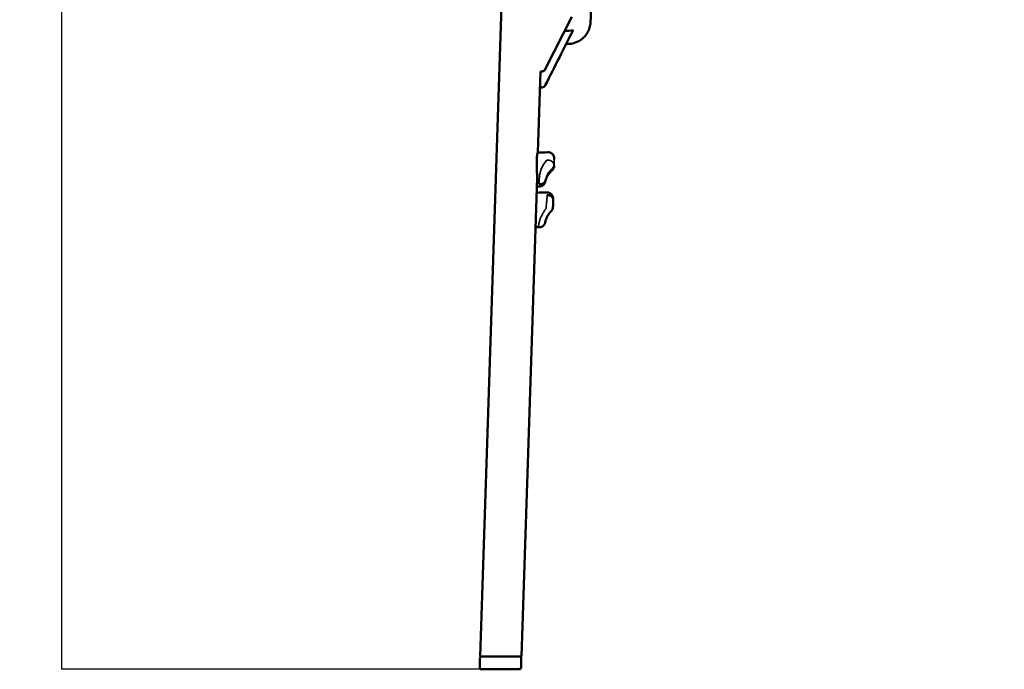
# Model space of a CAD drawing. Header units: millimetres. Extents: x -333 to 1439, y -332 to 1484.
# Tile 5 of 10: x -333 to 144, y 594 to 909. Entities that reach past the tile are written whole.
import ezdxf

# ---------------------------------------------------------------- set-up
doc = ezdxf.new("R2010")
doc.units = ezdxf.units.MM
doc.layers.add('QUOTE', color=252, linetype='Continuous')
doc.layers.add('Visibile (ISO)', color=7, linetype='Continuous', lineweight=50)
doc.layers.add('Visibile sottile (ISO)', color=7, linetype='Continuous', lineweight=35)
doc.dimstyles.get("Standard").update_dxf_attribs({"dimtxt": 15, "dimasz": 0.18, "dimexe": 0.18, "dimexo": 0.0625, "dimgap": 3, "dimtad": 1, "dimdec": 0, "dimzin": 0, "dimdsep": 46, "dimtxsty": 'Standard', "dimblk": 'ARCHTICK', "dimcen": 0.09, "dimadec": 0, "dimazin": 0, "dimtfac": 1, "dimtdec": 0, "dimtofl": 0, "dimtmove": 0, "dimatfit": 3, "dimfxl": 0, "dimtolj": 1, "dimtzin": 0, "dimarcsym": 0})

# ---------------------------------------------------------------- blocks, each defined once
blk = doc.blocks.new('_ArchTick')
at = {"color": 0, "linetype": 'ByBlock', "const_width": 0.15}
blk.add_lwpolyline([(-0.5, -0.5), (0.5, 0.5)], dxfattribs=at)
blk = doc.blocks.new('*D7')
at = {"layer": 'Defpoints', "color": 0}
for p in [(144.14, 1321.86), (-312.64, 594.44), (-109.8, 594.44)]:
    blk.add_point(p, dxfattribs=at)
at = {"layer": 'QUOTE', "color": 0, "lineweight": -2}
for p, q in [((144.08, 1321.86), (-312.82, 1321.86)), ((-312.64, 1321.86), (-312.64, 594.44)), ((-109.86, 594.44), (-312.82, 594.44))]:
    blk.add_line(p, q, dxfattribs=at)
at = {"layer": 'QUOTE', "color": 0, "lineweight": -2, "xscale": 0.18, "yscale": 0.18, "zscale": 0.18}
for p, rotation in [((-312.64, 1321.86), 90), ((-312.64, 594.44), 270)]:
    blk.add_blockref('_ArchTick', p, dxfattribs=dict(at, rotation=rotation))
at = {"layer": 'QUOTE', "color": 0, "insert": (-323.14, 958.15), "char_height": 15, "attachment_point": 5, "rotation": 90}
blk.add_mtext('\\A1;727', dxfattribs=at)

msp = doc.modelspace()

# ---------------------------------------------------------------- linework, layer by layer
at = {"layer": 'Visibile (ISO)'}
for p, q in [((-109.9, 600.63), (-98.86, 935.13)), ((-78.29, 885.11), (-65.5, 910.45)), ((-81.82, 844.7), (-80.53, 884.01)), ((-89.88, 600.63), (-82.23, 832.44)), ((-74.5, 818.84), (-74.44, 821.71)), ((-109.93, 599.66), (-110.07, 595.51)), ((-109.9, 600.63), (-100.33, 600.63)), ((-100.33, 600.63), (-89.88, 600.63)), ((-89.91, 599.59), (-90.05, 595.38)), ((-100.46, 594.44), (-109.8, 594.44)), ((-90.32, 594.44), (-100.46, 594.44))]:
    msp.add_line(p, q, dxfattribs=at)
msp.add_arc((-77.57, 818.43), 3, 315.7182, 344.0734, dxfattribs=at)
for centre, major_axis, ratio, start_param, end_param in [((-67.38, 909.11), (11, 0), 0.992546, 6.28318, 6.283185), ((-80.9, 894.62), (-25, 0), 0.735644, 1.575428, 1.605961), ((-80.94, 831.88), (2.52, -1.28), 0.804759, 5.754098, 6.477138), ((-81.77, 831.43), (3.19, -0.82), 0.590541, 5.017793, 5.740833), ((-80.68, 831.65), (2.81, 0.49), 0.791575, 4.364087, 4.754484)]:
    msp.add_ellipse(centre, major_axis=major_axis, ratio=ratio, start_param=start_param, end_param=end_param, dxfattribs=at)
for points, degree, knots in [([(-56.04, 916.83), (-56.1, 914.9), (-56.15, 913.27), (-56.24, 910.62), (-56.27, 909.6), (-56.32, 908.5), (-56.33, 908.22), (-56.36, 907.76), (-56.37, 907.62), (-56.41, 907.22), (-56.42, 907.12), (-56.46, 906.85), (-56.48, 906.68), (-56.55, 906.31), (-56.58, 906.13), (-56.71, 905.54), (-56.84, 905.1), (-57.13, 904.29), (-57.28, 903.92), (-57.46, 903.56)], 3, [7.102556, 7.102556, 7.102556, 7.102556, 8.497867, 8.497867, 9.927531, 9.927531, 10.62596, 10.62596, 10.971673, 10.971673, 11.06914, 11.06914, 11.167046, 11.167046, 11.237799, 11.237799, 11.380646, 11.380646, 11.50306, 11.50306, 11.50306, 11.50306]), ([(-78.29, 877.34), (-76.01, 881.85), (-73.73, 886.36), (-69.25, 895.24), (-67.04, 899.61), (-64.83, 903.98)], 3, [0.000002, 0.000002, 0.000002, 0.000002, 1.961398, 1.961398, 3.863453, 3.863453, 3.863453, 3.863453]), ([(-64.83, 903.98), (-68.16, 903.64), (-68.44, 903.64), (-68.79, 903.65), (-68.86, 903.66), (-68.92, 903.66)], 3, [0.3436986, 0.3436986, 0.3436986, 0.3436986, 0.4296565, 0.4296565, 0.4490604, 0.4490604, 0.4490604, 0.4490604]), ([(-57.46, 903.56), (-57.9, 902.65), (-58.48, 901.78), (-59.9, 900.2), (-60.76, 899.49), (-62.71, 898.32), (-63.82, 897.88), (-66.01, 897.39), (-67.1, 897.31), (-68.16, 897.39)], 3, [0, 0, 0, 0, 0.306616, 0.306616, 0.637294, 0.637294, 0.987618, 0.987618, 1.30825, 1.30825, 1.30825, 1.30825]), ([(-80.02, 884.02), (-80.17, 884.01), (-80.31, 884.01), (-80.49, 884.01), (-80.53, 884.01), (-80.56, 884.01)], 3, [0.00000168, 0.00000168, 0.00000168, 0.00000168, 0.04391938, 0.04391938, 0.05392015, 0.05392015, 0.05392015, 0.05392015]), ([(-78.29, 885.11), (-78.36, 884.97), (-78.45, 884.84), (-78.68, 884.57), (-78.83, 884.44), (-79.15, 884.23), (-79.32, 884.15), (-79.67, 884.05), (-79.84, 884.02), (-80.02, 884.02)], 3, [-0.2423134, -0.2423134, -0.2423134, -0.2423134, -0.1820752, -0.1820752, -0.1127044, -0.1127044, -0.0532625, -0.0532625, -0.0000017, -0.0000017, -0.0000017, -0.0000017]), ([(-78.29, 877.34), (-78.36, 877.2), (-78.45, 877.07), (-78.68, 876.8), (-78.83, 876.66), (-79.15, 876.46), (-79.32, 876.38), (-79.67, 876.28), (-79.84, 876.25), (-80.02, 876.24)], 3, [-0.2423135, -0.2423135, -0.2423135, -0.2423135, -0.1820752, -0.1820752, -0.1127045, -0.1127045, -0.0532625, -0.0532625, -0.0000017, -0.0000017, -0.0000017, -0.0000017]), ([(-82.16, 829.4), (-82.16, 829.6), (-82.16, 829.82), (-82.17, 830.3), (-82.17, 830.56), (-82.19, 831.38), (-82.21, 831.98), (-82.27, 833.61), (-82.32, 834.76), (-82.41, 837.57), (-82.44, 839.19), (-82.38, 842.02), (-82.29, 843.15), (-82.12, 844.38), (-82.04, 844.67), (-81.97, 844.7), (-81.97, 844.7), (-81.97, 844.7)], 3, [-2.21926, -2.21926, -2.21926, -2.21926, -2.132326, -2.132326, -2.04362, -2.04362, -1.859885, -1.859885, -1.539831, -1.539831, -1.099047, -1.099047, -0.661497, -0.661497, -0.348484, -0.348484, -0.333146, -0.333146, -0.333146, -0.333146]), ([(-77.05, 844.88), (-76.73, 844.9), (-76.4, 844.86), (-75.78, 844.67), (-75.48, 844.53), (-74.96, 844.17), (-74.72, 843.94), (-74.34, 843.44), (-74.19, 843.15), (-74.04, 842.73), (-74.01, 842.6), (-73.97, 842.39), (-73.95, 842.32), (-73.93, 842.14), (-73.92, 842.05), (-73.91, 841.86), (-73.91, 841.76), (-73.91, 841.55), (-73.91, 841.45), (-73.91, 841.33)], 3, [0, 0, 0, 0, 0.0974964, 0.0974964, 0.1932911, 0.1932911, 0.2891462, 0.2891462, 0.3845582, 0.3845582, 0.4267637, 0.4267637, 0.4541248, 0.4541248, 0.493679, 0.493679, 0.5472474, 0.5472474, 0.5943277, 0.5943277, 0.5943277, 0.5943277]), ([(-77.41, 832.88), (-77.89, 832.03), (-78.14, 831.19), (-78.29, 830.66), (-78.3, 830.61), (-78.33, 830.52), (-78.34, 830.48), (-78.37, 830.4), (-78.38, 830.36), (-78.41, 830.28), (-78.42, 830.24), (-78.46, 830.14), (-78.49, 830.07), (-78.56, 829.91), (-78.6, 829.84), (-78.72, 829.62), (-78.81, 829.49), (-79.05, 829.19), (-79.22, 829.03), (-79.39, 828.89)], 3, [0, 0, 0, 0, 0.5203781, 0.5203781, 0.5708819, 0.5708819, 0.6088072, 0.6088072, 0.6327501, 0.6327501, 0.649384, 0.649384, 0.6754746, 0.6754746, 0.7030515, 0.7030515, 0.7514397, 0.7514397, 0.8189948, 0.8189948, 0.8189948, 0.8189948]), ([(-79.39, 828.89), (-79.65, 828.69), (-79.94, 828.53), (-80.54, 828.31), (-80.86, 828.25), (-81.27, 828.24), (-81.37, 828.25), (-81.46, 828.25)], 3, [0, 0, 0, 0, 0.0967527, 0.0967527, 0.1921729, 0.1921729, 0.2205381, 0.2205381, 0.2205381, 0.2205381]), ([(-77.56, 825.42), (-77.24, 825.43), (-76.91, 825.39), (-76.29, 825.21), (-76, 825.06), (-75.47, 824.7), (-75.24, 824.47), (-74.86, 823.96), (-74.71, 823.67), (-74.57, 823.25), (-74.53, 823.12), (-74.49, 822.91), (-74.48, 822.84), (-74.46, 822.66), (-74.45, 822.56), (-74.44, 822.38), (-74.44, 822.29), (-74.44, 822.11), (-74.44, 822.02), (-74.44, 821.92)], 3, [0, 0, 0, 0, 0.0974373, 0.0974373, 0.1931739, 0.1931739, 0.2889691, 0.2889691, 0.3844475, 0.3844475, 0.4263393, 0.4263393, 0.4535299, 0.4535299, 0.4939624, 0.4939624, 0.5424041, 0.5424041, 0.5829689, 0.5829689, 0.5829689, 0.5829689]), ([(-74.44, 821.92), (-74.43, 822.51), (-74.73, 823.07), (-75.28, 823.49), (-75.84, 823.92), (-76.59, 824.17), (-77.39, 824.18)], 3, [0.018336, 0.018336, 0.018336, 0.018336, 2.490862, 2.490862, 2.490862, 4.981721, 4.981721, 4.981721, 4.981721]), ([(-77.39, 824.18), (-76.7, 824.17), (-75.89, 823.95), (-75.32, 823.52), (-74.75, 823.1), (-74.45, 822.5), (-74.44, 821.99), (-74.44, 821.97), (-74.44, 821.94), (-74.44, 821.92)], 3, [0, 0, 0, 0, 2.432804, 2.432804, 2.432804, 4.841276, 4.841276, 4.841276, 4.949817, 4.949817, 4.949817, 4.949817]), ([(-74.44, 821.91), (-74.44, 821.89), (-74.44, 821.84), (-74.44, 821.77), (-74.44, 821.73), (-74.44, 821.71)], 3, [-0.0001618, -0.0001618, -0.0001618, -0.0001618, 0.0808873, 0.1956602, 0.2485884, 0.2485884, 0.2485884, 0.2485884]), ([(-75.43, 816.34), (-75.86, 815.89), (-76.24, 815.43), (-76.86, 814.57), (-77.11, 814.17), (-77.31, 813.79)], 3, [0, 0, 0, 0, 0.1978702, 0.1978702, 0.3826752, 0.3826752, 0.3826752, 0.3826752]), ([(-77.32, 813.78), (-77.64, 813.19), (-77.87, 812.6), (-78.1, 811.88), (-78.16, 811.65), (-78.24, 811.31), (-78.26, 811.2), (-78.28, 811.05), (-78.29, 811.02), (-78.3, 810.96), (-78.31, 810.92), (-78.33, 810.84), (-78.33, 810.81), (-78.35, 810.73), (-78.37, 810.69), (-78.41, 810.55), (-78.44, 810.46), (-78.53, 810.25), (-78.58, 810.14), (-78.77, 809.81), (-78.93, 809.6), (-79.17, 809.35), (-79.24, 809.28), (-79.31, 809.22)], 3, [0, 0, 0, 0, 0.3055459, 0.3055459, 0.4830233, 0.4830233, 0.6350925, 0.6350925, 0.6692473, 0.6692473, 0.6944933, 0.6944933, 0.7098095, 0.7098095, 0.7251306, 0.7251306, 0.755802, 0.755802, 0.7933525, 0.7933525, 0.870247, 0.870247, 0.8984237, 0.8984237, 0.8984237, 0.8984237]), ([(-82.98, 809.69), (-82.97, 809.52), (-82.95, 809.36), (-82.94, 809.22), (-82.9, 808.92), (-82.86, 808.72), (-82.84, 808.65), (-82.82, 808.6), (-82.8, 808.6)], 5, [-8.020232, -8.020232, -8.020232, -8.020232, -8.020232, -8.020232, -6.255165, -6.255165, -6.255165, -3.833579, -3.833579, -3.833579, -3.833579, -3.833579, -3.833579]), ([(-79.31, 809.22), (-79.56, 809.01), (-79.84, 808.84), (-80.44, 808.6), (-80.76, 808.53), (-81.2, 808.51), (-81.33, 808.51), (-81.45, 808.52)], 3, [0, 0, 0, 0, 0.0971932, 0.0971932, 0.1927185, 0.1927185, 0.2302729, 0.2302729, 0.2302729, 0.2302729]), ([(-109.93, 599.66), (-109.93, 599.77), (-109.9, 599.88), (-109.83, 600.08), (-109.78, 600.17), (-109.64, 600.34), (-109.56, 600.41), (-109.38, 600.53), (-109.28, 600.57), (-109.14, 600.61), (-109.1, 600.61), (-109.02, 600.62), (-108.97, 600.63), (-108.93, 600.63)], 3, [0, 0, 0, 0, 0.0323625, 0.0323625, 0.0642082, 0.0642082, 0.0960725, 0.0960725, 0.1279362, 0.1279362, 0.1404733, 0.1404733, 0.153213, 0.153213, 0.153213, 0.153213]), ([(-90.91, 600.63), (-90.87, 600.63), (-90.82, 600.62), (-90.67, 600.6), (-90.57, 600.57), (-90.38, 600.48), (-90.29, 600.42), (-90.14, 600.27), (-90.07, 600.18), (-89.98, 600), (-89.94, 599.89), (-89.91, 599.73), (-89.91, 599.66), (-89.91, 599.6)], 3, [0, 0, 0, 0, 0.0135806, 0.0135806, 0.0452293, 0.0452293, 0.0768781, 0.0768781, 0.1085269, 0.1085269, 0.1401757, 0.1401757, 0.1597424, 0.1597424, 0.1597424, 0.1597424]), ([(-109.8, 594.44), (-109.91, 594.63), (-109.99, 594.84), (-110.06, 595.2), (-110.07, 595.36), (-110.07, 595.51)], 3, [0, 0, 0, 0, 0.0648793, 0.0648793, 0.1109271, 0.1109271, 0.1109271, 0.1109271]), ([(-90.05, 595.38), (-90.06, 595.16), (-90.1, 594.95), (-90.22, 594.64), (-90.26, 594.54), (-90.32, 594.44)], 3, [0, 0, 0, 0, 0.0647913, 0.0647913, 0.09779884, 0.09779884, 0.09779884, 0.09779884])]:
    msp.add_open_spline(points, degree=degree, knots=knots, dxfattribs=at)
for points in [[(-56.37, 909.11), (-56.37, 908.93), (-56.37, 908.8), (-56.37, 908.8)], [(-81.97, 844.7), (-80.33, 844.76), (-78.69, 844.82), (-77.05, 844.88)], [(-73.97, 838.45), (-73.98, 838.04), (-74.04, 837.67), (-74.13, 837.34)], [(-82.47, 825.26), (-80.83, 825.31), (-79.2, 825.36), (-77.56, 825.42)], [(-81.46, 828.25), (-81.73, 828.27), (-82, 828.29), (-82.39, 828.32)], [(-81.46, 828.25), (-81.46, 828.25), (-81.46, 828.25), (-81.46, 828.25)], [(-77.56, 825.42), (-77.56, 825.42), (-77.56, 825.42), (-77.56, 825.42)], [(-74.5, 818.84), (-74.51, 818.41), (-74.58, 817.99), (-74.69, 817.61)], [(-81.45, 808.52), (-81.9, 808.55), (-82.35, 808.57), (-82.8, 808.6)]]:
    msp.add_open_spline(points, degree=3, dxfattribs=at)
at = {"layer": 'Visibile sottile (ISO)'}
for p, q in [((-73.97, 838.51), (-73.91, 841.32)), ((-74, 838.78), (-74, 838.78)), ((-81.25, 830.2), (-81.25, 830.2))]:
    msp.add_line(p, q, dxfattribs=at)
for centre, major_axis, ratio, start_param, end_param in [((-77.13, 838.98), (3, -0.06), 0.697547, 0.08886, 1.730068), ((-77.13, 838.98), (-1.99, -2.24), 0.996102, 1.495885, 2.336596), ((-77.03, 838.12), (2.9, -0.79), 0.985645, 5.72942, 6.283171)]:
    msp.add_ellipse(centre, major_axis=major_axis, ratio=ratio, start_param=start_param, end_param=end_param, dxfattribs=at)
for points, knots in [([(-80.38, 836.36), (-80.29, 836.62), (-80.19, 836.87), (-80.09, 837.11), (-80.07, 837.16), (-80.05, 837.2), (-80.04, 837.25), (-79.9, 837.56), (-79.76, 837.85), (-79.61, 838.14), (-79.46, 838.44), (-79.29, 838.72), (-79.12, 839), (-78.95, 839.29), (-78.76, 839.56), (-78.57, 839.83), (-78.34, 840.15), (-78.09, 840.45), (-77.84, 840.74), (-77.77, 840.83), (-77.69, 840.91), (-77.62, 841), (-77.6, 841.02), (-77.58, 841.04), (-77.56, 841.06)], [0.189255, 0.189255, 0.189255, 0.189255, 0.889468, 0.889468, 0.889468, 1.018663, 1.018663, 1.018663, 1.91634, 1.91634, 1.91634, 2.849097, 2.849097, 2.849097, 3.817032, 3.817032, 3.817032, 4.969103, 4.969103, 4.969103, 5.306309, 5.306309, 5.306309, 5.388598, 5.388598, 5.388598, 5.388598]), ([(-81.27, 829.39), (-81.26, 829.56), (-81.26, 829.86), (-81.25, 830.24), (-81.25, 830.54), (-81.25, 830.96), (-81.24, 831.35), (-81.22, 831.73), (-81.21, 832.1), (-81.17, 832.55), (-81.13, 833.05), (-81.06, 833.55), (-80.98, 834.05), (-80.89, 834.55), (-80.78, 835.04), (-80.65, 835.53), (-80.51, 835.97), (-80.42, 836.24), (-80.38, 836.36)], [-0.076879, -0.076879, -0.076879, -0.076879, 0.055797, 0.134131, 0.219534, 0.320513, 0.553113, 0.685304, 0.830897, 1.09481, 1.392966, 1.719099, 2.05958, 2.419979, 2.810678, 3.218444, 3.604337, 3.934123, 3.934123, 3.934123, 3.934123]), ([(-77.33, 833.92), (-77.24, 834.1), (-77.14, 834.28), (-77.04, 834.45), (-76.93, 834.64), (-76.81, 834.83), (-76.69, 835), (-76.56, 835.19), (-76.43, 835.37), (-76.29, 835.54), (-76.15, 835.72), (-76, 835.9), (-75.84, 836.07), (-75.66, 836.26), (-75.47, 836.46), (-75.27, 836.64), (-75.22, 836.69), (-75.16, 836.74), (-75.1, 836.8), (-75.08, 836.81), (-75.07, 836.82), (-75.05, 836.83)], [0.189255, 0.189255, 0.189255, 0.189255, 1.018663, 1.018663, 1.018663, 1.91634, 1.91634, 1.91634, 2.849097, 2.849097, 2.849097, 3.817032, 3.817032, 3.817032, 4.969103, 4.969103, 4.969103, 5.306309, 5.306309, 5.306309, 5.388598, 5.388598, 5.388598, 5.388598]), ([(-74.97, 835.95), (-75.03, 835.91), (-75.08, 835.86), (-75.13, 835.81), (-75.28, 835.67), (-75.43, 835.53), (-75.57, 835.39), (-75.71, 835.24), (-75.84, 835.1), (-75.96, 834.96), (-76.09, 834.82), (-76.21, 834.68), (-76.32, 834.54), (-76.43, 834.4), (-76.54, 834.26), (-76.64, 834.12), (-76.74, 833.98), (-76.84, 833.85), (-76.92, 833.71), (-77.01, 833.59), (-77.08, 833.47), (-77.16, 833.34), (-77.22, 833.24), (-77.28, 833.14), (-77.33, 833.04)], [1.564565, 1.564565, 1.564565, 1.564565, 1.850069, 1.850069, 1.850069, 2.66661, 2.66661, 2.66661, 3.475896, 3.475896, 3.475896, 4.27647, 4.27647, 4.27647, 5.070777, 5.070777, 5.070777, 5.847775, 5.847775, 5.847775, 6.574028, 6.574028, 6.574028, 7.178164, 7.178164, 7.178164, 7.178164]), ([(-74.14, 839.1), (-74.1, 839.04), (-74.06, 838.97), (-74.03, 838.9), (-73.99, 838.79), (-73.97, 838.66), (-73.97, 838.51)], [4.534754, 4.534754, 4.534754, 4.534754, 6.459674, 6.459674, 6.459674, 9.260371, 9.260371, 9.260371, 9.260371]), ([(-78.27, 831.02), (-78.27, 831.04), (-78.26, 831.09), (-78.25, 831.15), (-78.24, 831.22), (-78.22, 831.32), (-78.2, 831.43), (-78.17, 831.56), (-78.14, 831.7), (-78.09, 831.88), (-78.03, 832.11), (-77.96, 832.35), (-77.88, 832.61), (-77.79, 832.87), (-77.68, 833.15), (-77.57, 833.43), (-77.45, 833.68), (-77.37, 833.84), (-77.33, 833.92)], [-0.076879, -0.076879, -0.076879, -0.076879, 0.055797, 0.134131, 0.219534, 0.320513, 0.553113, 0.685304, 0.830897, 1.09481, 1.392966, 1.719099, 2.05958, 2.419979, 2.810678, 3.218444, 3.604337, 3.934123, 3.934123, 3.934123, 3.934123]), ([(-77.33, 833.04), (-77.44, 832.85), (-77.62, 832.51), (-77.76, 832.2), (-78.27, 831.02)], [1.843833, 1.843833, 1.843833, 1.843833, 3.044689, 3.957624, 3.957624, 3.957624, 3.957624]), ([(-77.39, 824.18), (-77.39, 824.12), (-77.39, 824.06), (-77.39, 824), (-77.4, 823.92), (-77.4, 823.83), (-77.4, 823.74), (-77.41, 823.55), (-77.42, 823.36), (-77.43, 823.17), (-77.44, 823.07), (-77.44, 822.97), (-77.45, 822.87), (-77.46, 822.76), (-77.47, 822.66), (-77.47, 822.56), (-77.48, 822.45), (-77.49, 822.34), (-77.5, 822.24), (-77.51, 822.11), (-77.52, 821.98), (-77.53, 821.86), (-77.55, 821.6), (-77.57, 821.36), (-77.59, 821.13), (-77.61, 820.88), (-77.63, 820.64), (-77.65, 820.42), (-77.7, 819.87), (-77.75, 819.37), (-77.79, 818.89), (-77.82, 818.62), (-77.84, 818.35), (-77.86, 818.09), (-77.87, 818.04), (-77.87, 817.99), (-77.87, 817.95), (-77.88, 817.85), (-77.89, 817.75), (-77.9, 817.66)], [-0.000162, -0.000162, -0.000162, -0.000162, 0.080886, 0.080886, 0.080886, 0.195658, 0.195658, 0.195658, 0.438722, 0.438722, 0.438722, 0.57075, 0.57075, 0.57075, 0.711435, 0.711435, 0.711435, 0.862168, 0.862168, 0.862168, 1.04727, 1.04727, 1.04727, 1.433251, 1.433251, 1.433251, 1.839874, 1.839874, 1.839874, 2.816357, 2.816357, 2.816357, 3.3861, 3.3861, 3.3861, 3.49166, 3.49166, 3.49166, 3.706909, 3.706909, 3.706909, 3.706909]), ([(-80.43, 813.37), (-80.35, 813.55), (-80.26, 813.75), (-80.17, 813.94), (-80.06, 814.16), (-79.95, 814.38), (-79.83, 814.6), (-79.75, 814.76), (-79.66, 814.91), (-79.57, 815.07), (-79.46, 815.28), (-79.34, 815.48), (-79.21, 815.69), (-79.08, 815.9), (-78.95, 816.12), (-78.81, 816.33), (-78.67, 816.55), (-78.52, 816.77), (-78.37, 816.99), (-78.22, 817.21), (-78.06, 817.43), (-77.9, 817.66)], [-1.607328, -1.607328, -1.607328, -1.607328, -0.955345, -0.955345, -0.955345, -0.221475, -0.221475, -0.221475, 0.286658, 0.286658, 0.286658, 0.946444, 0.946444, 0.946444, 1.609903, 1.609903, 1.609903, 2.278513, 2.278513, 2.278513, 2.949824, 2.949824, 2.949824, 2.949824]), ([(-81.45, 808.52), (-81.46, 808.52), (-81.48, 808.54), (-81.5, 808.61), (-81.52, 808.7), (-81.53, 808.8), (-81.53, 808.95), (-81.53, 809.18), (-81.51, 809.51), (-81.47, 809.9), (-81.39, 810.38), (-81.23, 811.1), (-81, 811.91), (-80.7, 812.72), (-80.52, 813.15), (-80.43, 813.37)], [1.092881, 1.092881, 1.092881, 1.092881, 1.435485, 1.732689, 2.011364, 2.2921, 2.587828, 3.124962, 3.73707, 4.381838, 5.05571, 5.957502, 7.424925, 8.180518, 8.928767, 8.928767, 8.928767, 8.928767])]:
    msp.add_open_spline(points, degree=3, knots=knots, dxfattribs=at)
msp.add_open_spline([(-73.97, 838.51), (-73.97, 838.49), (-73.97, 838.47), (-73.97, 838.45)], degree=3, dxfattribs=at)
msp.add_rational_spline([(-74.44, 821.91), (-74.39, 824.13), (-77.39, 824.18)], [1, 0.707106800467, 0.999999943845], degree=2, dxfattribs=at)

# ---------------------------------------------------------------- dimensions: what is measured, and where the dimension line sits
at = {"layer": 'QUOTE'}
dim = msp.add_linear_dim(base=(-312.64, 594.44), p1=(144.14, 1321.86), p2=(-109.8, 594.44), angle=90, dimstyle='Standard', dxfattribs=at)
dim.commit()
dim.dimension.update_dxf_attribs({"geometry": '*D7', "text_midpoint": (-312.64, 958.15), "dimtype": 160})

doc.saveas('drawing.dxf')
